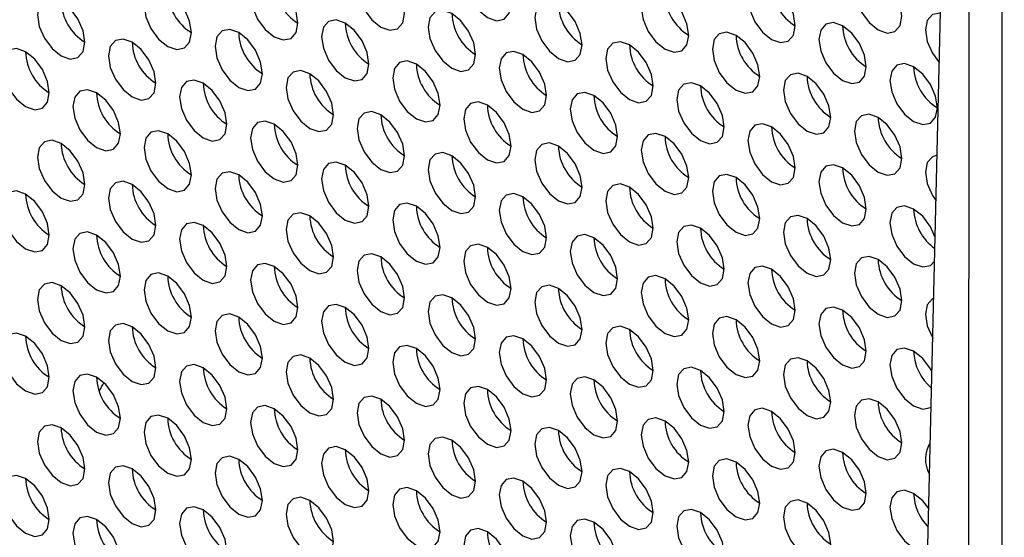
# Paper-space layout 'Sheet2' of a CAD drawing. Header units: millimetres. Extents: x 0 to 1118, y 0 to 864.
# Tile 140 of 232: x 819.27 to 829.07, y 631.21 to 636.36. Entities that reach past the tile are written whole.
import ezdxf

# ---------------------------------------------------------------- set-up
doc = ezdxf.new("R2010")
doc.units = ezdxf.units.MM

psp = doc.layouts.new('Sheet2')

# ---------------------------------------------------------------- linework, layer by layer
at = {"color": 7, "linetype": 'Continuous', "lineweight": 30}
for p, q in [((828.7384, 671.3511), (828.7044, 612.153)), ((829.0382, 611.6878), (829.0722, 670.9015)), ((828.2022, 626.5803), (828.7252, 648.4407))]:
    psp.add_line(p, q, dxfattribs=at)
at = {"color": 7, "linetype": 'Continuous', "lineweight": 30, "flags": 128}
for points in [[(824.163, 636.5163), (824.1451, 636.6308), (824.094, 636.7486), (824.0175, 636.8518), (823.9273, 636.9246), (823.8371, 636.9559), (823.7606, 636.9411), (823.7095, 636.8822), (823.6916, 636.7884), (823.7095, 636.6739), (823.7606, 636.5561), (823.8371, 636.453), (823.9273, 636.3802), (824.0175, 636.3488), (824.094, 636.3637), (824.1451, 636.4225), (824.163, 636.5163)], [(823.1023, 636.4209), (823.0844, 636.5355), (823.0333, 636.6533), (822.9568, 636.7564), (822.8666, 636.8292), (822.7764, 636.8606), (822.7, 636.8457), (822.6489, 636.7869), (822.6309, 636.6931), (822.6489, 636.5786), (822.7, 636.4608), (822.7764, 636.3576), (822.8666, 636.2848), (822.9568, 636.2535), (823.0333, 636.2683), (823.0844, 636.3271), (823.1023, 636.4209)], [(828.0521, 636.3942), (828.0341, 636.5087), (827.983, 636.6265), (827.9066, 636.7297), (827.8164, 636.8024), (827.7262, 636.8338), (827.6497, 636.8189), (827.5986, 636.7601), (827.5807, 636.6663), (827.5986, 636.5518), (827.6497, 636.434), (827.7262, 636.3309), (827.8164, 636.2581), (827.9066, 636.2267), (827.983, 636.2416), (828.0341, 636.3004), (828.0521, 636.3942)], [(822.0417, 636.3256), (822.0237, 636.4401), (821.9726, 636.5579), (821.8962, 636.661), (821.806, 636.7338), (821.7158, 636.7652), (821.6393, 636.7503), (821.5882, 636.6915), (821.5703, 636.5977), (821.5882, 636.4832), (821.6393, 636.3654), (821.7158, 636.2623), (821.806, 636.1895), (821.8962, 636.1581), (821.9726, 636.173), (822.0237, 636.2318), (822.0417, 636.3256)], [(826.9914, 636.2988), (826.9735, 636.4133), (826.9224, 636.5311), (826.8459, 636.6343), (826.7557, 636.7071), (826.6655, 636.7384), (826.589, 636.7236), (826.538, 636.6648), (826.52, 636.571), (826.538, 636.4565), (826.589, 636.3387), (826.6655, 636.2355), (826.7557, 636.1627), (826.8459, 636.1314), (826.9224, 636.1462), (826.9735, 636.205), (826.9914, 636.2988)], [(820.981, 636.2302), (820.9631, 636.3447), (820.912, 636.4625), (820.8355, 636.5657), (820.7453, 636.6385), (820.6551, 636.6698), (820.5786, 636.655), (820.5276, 636.5962), (820.5096, 636.5024), (820.5276, 636.3878), (820.5786, 636.27), (820.6551, 636.1669), (820.7453, 636.0941), (820.8355, 636.0628), (820.912, 636.0776), (820.9631, 636.1364), (820.981, 636.2302)], [(825.9308, 636.2035), (825.9128, 636.318), (825.8617, 636.4358), (825.7853, 636.5389), (825.6951, 636.6117), (825.6049, 636.6431), (825.5284, 636.6282), (825.4773, 636.5694), (825.4594, 636.4756), (825.4773, 636.3611), (825.5284, 636.2433), (825.6049, 636.1401), (825.6951, 636.0674), (825.7853, 636.036), (825.8617, 636.0509), (825.9128, 636.1097), (825.9308, 636.2035)], [(819.9204, 636.1349), (819.9024, 636.2494), (819.8513, 636.3672), (819.7749, 636.4703), (819.6847, 636.5431), (819.5944, 636.5745), (819.518, 636.5596), (819.4669, 636.5008), (819.449, 636.407), (819.4669, 636.2925), (819.518, 636.1747), (819.5944, 636.0715), (819.6847, 635.9987), (819.7749, 635.9674), (819.8513, 635.9823), (819.9024, 636.0411), (819.9204, 636.1349)], [(824.8701, 636.1081), (824.8522, 636.2226), (824.8011, 636.3404), (824.7246, 636.4436), (824.6344, 636.5164), (824.5442, 636.5477), (824.4677, 636.5328), (824.4166, 636.474), (824.3987, 636.3802), (824.4166, 636.2657), (824.4677, 636.1479), (824.5442, 636.0448), (824.6344, 635.972), (824.7246, 635.9406), (824.8011, 635.9555), (824.8522, 636.0143), (824.8701, 636.1081)], [(823.8094, 636.0127), (823.7915, 636.1273), (823.7404, 636.2451), (823.6639, 636.3482), (823.5737, 636.421), (823.4835, 636.4523), (823.4071, 636.4375), (823.356, 636.3787), (823.338, 636.2849), (823.356, 636.1704), (823.4071, 636.0526), (823.4835, 635.9494), (823.5737, 635.8766), (823.6639, 635.8453), (823.7404, 635.8601), (823.7915, 635.9189), (823.8094, 636.0127)], [(828.4377, 636.4251), (828.4333, 636.4256), (828.3568, 636.4107), (828.3057, 636.3519), (828.2878, 636.2581), (828.3057, 636.1436), (828.3568, 636.0258), (828.4259, 635.9306)], [(822.7488, 635.9174), (822.7308, 636.0319), (822.6797, 636.1497), (822.6033, 636.2528), (822.5131, 636.3256), (822.4229, 636.357), (822.3464, 636.3421), (822.2953, 636.2833), (822.2774, 636.1895), (822.2953, 636.075), (822.3464, 635.9572), (822.4229, 635.8541), (822.5131, 635.7813), (822.6033, 635.7499), (822.6797, 635.7648), (822.7308, 635.8236), (822.7488, 635.9174)], [(827.6985, 635.8906), (827.6806, 636.0051), (827.6295, 636.1229), (827.553, 636.2261), (827.4628, 636.2989), (827.3726, 636.3302), (827.2962, 636.3154), (827.2451, 636.2566), (827.2271, 636.1628), (827.2451, 636.0482), (827.2962, 635.9304), (827.3726, 635.8273), (827.4628, 635.7545), (827.553, 635.7232), (827.6295, 635.738), (827.6806, 635.7968), (827.6985, 635.8906)], [(821.6881, 635.822), (821.6702, 635.9365), (821.6191, 636.0543), (821.5426, 636.1575), (821.4524, 636.2303), (821.3622, 636.2616), (821.2858, 636.2468), (821.2347, 636.188), (821.2167, 636.0942), (821.2347, 635.9796), (821.2858, 635.8618), (821.3622, 635.7587), (821.4524, 635.6859), (821.5426, 635.6546), (821.6191, 635.6694), (821.6702, 635.7282), (821.6881, 635.822)], [(826.6379, 635.7953), (826.6199, 635.9098), (826.5688, 636.0276), (826.4924, 636.1307), (826.4022, 636.2035), (826.312, 636.2349), (826.2355, 636.22), (826.1844, 636.1612), (826.1665, 636.0674), (826.1844, 635.9529), (826.2355, 635.8351), (826.312, 635.7319), (826.4022, 635.6592), (826.4924, 635.6278), (826.5688, 635.6427), (826.6199, 635.7015), (826.6379, 635.7953)], [(820.6275, 635.7267), (820.6095, 635.8412), (820.5584, 635.959), (820.482, 636.0621), (820.3918, 636.1349), (820.3016, 636.1663), (820.2251, 636.1514), (820.174, 636.0926), (820.1561, 635.9988), (820.174, 635.8843), (820.2251, 635.7665), (820.3016, 635.6633), (820.3918, 635.5905), (820.482, 635.5592), (820.5584, 635.574), (820.6095, 635.6329), (820.6275, 635.7267)], [(825.5772, 635.6999), (825.5593, 635.8144), (825.5082, 635.9322), (825.4317, 636.0354), (825.3415, 636.1082), (825.2513, 636.1395), (825.1748, 636.1246), (825.1237, 636.0658), (825.1058, 635.972), (825.1237, 635.8575), (825.1748, 635.7397), (825.2513, 635.6366), (825.3415, 635.5638), (825.4317, 635.5324), (825.5082, 635.5473), (825.5593, 635.6061), (825.5772, 635.6999)], [(819.5668, 635.6313), (819.5489, 635.7458), (819.4978, 635.8636), (819.4213, 635.9668), (819.3311, 636.0395), (819.2409, 636.0709), (819.1644, 636.056), (819.1133, 635.9972), (819.0954, 635.9034), (819.1133, 635.7889), (819.1644, 635.6711), (819.2409, 635.568), (819.3311, 635.4952), (819.4213, 635.4638), (819.4978, 635.4787), (819.5489, 635.5375), (819.5668, 635.6313)], [(824.5165, 635.6045), (824.4986, 635.7191), (824.4475, 635.8369), (824.371, 635.94), (824.2808, 636.0128), (824.1906, 636.0441), (824.1142, 636.0293), (824.0631, 635.9705), (824.0451, 635.8767), (824.0631, 635.7622), (824.1142, 635.6444), (824.1906, 635.5412), (824.2808, 635.4684), (824.371, 635.4371), (824.4475, 635.4519), (824.4986, 635.5107), (824.5165, 635.6045)], [(823.4559, 635.5092), (823.4379, 635.6237), (823.3869, 635.7415), (823.3104, 635.8446), (823.2202, 635.9174), (823.13, 635.9488), (823.0535, 635.9339), (823.0024, 635.8751), (822.9845, 635.7813), (823.0024, 635.6668), (823.0535, 635.549), (823.13, 635.4459), (823.2202, 635.3731), (823.3104, 635.3417), (823.3869, 635.3566), (823.4379, 635.4154), (823.4559, 635.5092)], [(828.4056, 635.4824), (828.3877, 635.5969), (828.3366, 635.7147), (828.2601, 635.8179), (828.1699, 635.8907), (828.0797, 635.922), (828.0033, 635.9072), (827.9522, 635.8484), (827.9342, 635.7546), (827.9522, 635.64), (828.0033, 635.5222), (828.0797, 635.4191), (828.1699, 635.3463), (828.2601, 635.315), (828.3366, 635.3298), (828.3877, 635.3886), (828.4056, 635.4824)], [(822.3952, 635.4138), (822.3773, 635.5283), (822.3262, 635.6461), (822.2497, 635.7493), (822.1595, 635.8221), (822.0693, 635.8534), (821.9929, 635.8386), (821.9418, 635.7798), (821.9238, 635.686), (821.9418, 635.5714), (821.9929, 635.4536), (822.0693, 635.3505), (822.1595, 635.2777), (822.2497, 635.2464), (822.3262, 635.2612), (822.3773, 635.32), (822.3952, 635.4138)], [(827.345, 635.3871), (827.327, 635.5016), (827.2759, 635.6194), (827.1995, 635.7225), (827.1093, 635.7953), (827.0191, 635.8267), (826.9426, 635.8118), (826.8915, 635.753), (826.8736, 635.6592), (826.8915, 635.5447), (826.9426, 635.4269), (827.0191, 635.3237), (827.1093, 635.2509), (827.1995, 635.2196), (827.2759, 635.2345), (827.327, 635.2933), (827.345, 635.3871)], [(821.3346, 635.3185), (821.3166, 635.433), (821.2655, 635.5508), (821.1891, 635.6539), (821.0989, 635.7267), (821.0087, 635.758), (820.9322, 635.7432), (820.8811, 635.6844), (820.8632, 635.5906), (820.8811, 635.4761), (820.9322, 635.3583), (821.0087, 635.2551), (821.0989, 635.1823), (821.1891, 635.151), (821.2655, 635.1658), (821.3166, 635.2247), (821.3346, 635.3185)], [(826.2843, 635.2917), (826.2664, 635.4062), (826.2153, 635.524), (826.1388, 635.6272), (826.0486, 635.6999), (825.9584, 635.7313), (825.8819, 635.7164), (825.8309, 635.6576), (825.8129, 635.5638), (825.8309, 635.4493), (825.8819, 635.3315), (825.9584, 635.2284), (826.0486, 635.1556), (826.1388, 635.1242), (826.2153, 635.1391), (826.2664, 635.1979), (826.2843, 635.2917)], [(820.2739, 635.2231), (820.256, 635.3376), (820.2049, 635.4554), (820.1284, 635.5585), (820.0382, 635.6313), (819.948, 635.6627), (819.8715, 635.6478), (819.8204, 635.589), (819.8025, 635.4952), (819.8204, 635.3807), (819.8715, 635.2629), (819.948, 635.1598), (820.0382, 635.087), (820.1284, 635.0556), (820.2049, 635.0705), (820.256, 635.1293), (820.2739, 635.2231)], [(825.2237, 635.1963), (825.2057, 635.3109), (825.1546, 635.4286), (825.0782, 635.5318), (824.988, 635.6046), (824.8978, 635.6359), (824.8213, 635.6211), (824.7702, 635.5623), (824.7522, 635.4685), (824.7702, 635.354), (824.8213, 635.2362), (824.8978, 635.133), (824.988, 635.0602), (825.0782, 635.0289), (825.1546, 635.0437), (825.2057, 635.1025), (825.2237, 635.1963)], [(824.163, 635.101), (824.1451, 635.2155), (824.094, 635.3333), (824.0175, 635.4364), (823.9273, 635.5092), (823.8371, 635.5406), (823.7606, 635.5257), (823.7095, 635.4669), (823.6916, 635.3731), (823.7095, 635.2586), (823.7606, 635.1408), (823.8371, 635.0377), (823.9273, 634.9649), (824.0175, 634.9335), (824.094, 634.9484), (824.1451, 635.0072), (824.163, 635.101)], [(823.1023, 635.0056), (823.0844, 635.1201), (823.0333, 635.2379), (822.9568, 635.3411), (822.8666, 635.4139), (822.7764, 635.4452), (822.7, 635.4304), (822.6489, 635.3715), (822.6309, 635.2777), (822.6489, 635.1632), (822.7, 635.0454), (822.7764, 634.9423), (822.8666, 634.8695), (822.9568, 634.8381), (823.0333, 634.853), (823.0844, 634.9118), (823.1023, 635.0056)], [(822.0417, 634.9102), (822.0237, 635.0248), (821.9726, 635.1426), (821.8962, 635.2457), (821.806, 635.3185), (821.7158, 635.3498), (821.6393, 635.335), (821.5882, 635.2762), (821.5703, 635.1824), (821.5882, 635.0679), (821.6393, 634.9501), (821.7158, 634.8469), (821.806, 634.7741), (821.8962, 634.7428), (821.9726, 634.7576), (822.0237, 634.8164), (822.0417, 634.9102)], [(828.0521, 634.9789), (828.0341, 635.0934), (827.983, 635.2112), (827.9066, 635.3143), (827.8164, 635.3871), (827.7262, 635.4185), (827.6497, 635.4036), (827.5986, 635.3448), (827.5807, 635.251), (827.5986, 635.1365), (827.6497, 635.0187), (827.7262, 634.9155), (827.8164, 634.8427), (827.9066, 634.8114), (827.983, 634.8262), (828.0341, 634.8851), (828.0521, 634.9789)], [(820.981, 634.8149), (820.9631, 634.9294), (820.912, 635.0472), (820.8355, 635.1503), (820.7453, 635.2231), (820.6551, 635.2545), (820.5786, 635.2396), (820.5276, 635.1808), (820.5096, 635.087), (820.5276, 634.9725), (820.5786, 634.8547), (820.6551, 634.7516), (820.7453, 634.6788), (820.8355, 634.6474), (820.912, 634.6623), (820.9631, 634.7211), (820.981, 634.8149)], [(826.9914, 634.8835), (826.9735, 634.998), (826.9224, 635.1158), (826.8459, 635.219), (826.7557, 635.2917), (826.6655, 635.3231), (826.589, 635.3082), (826.538, 635.2494), (826.52, 635.1556), (826.538, 635.0411), (826.589, 634.9233), (826.6655, 634.8202), (826.7557, 634.7474), (826.8459, 634.716), (826.9224, 634.7309), (826.9735, 634.7897), (826.9914, 634.8835)], [(819.9204, 634.7195), (819.9024, 634.834), (819.8513, 634.9518), (819.7749, 635.055), (819.6847, 635.1278), (819.5944, 635.1591), (819.518, 635.1443), (819.4669, 635.0855), (819.449, 634.9917), (819.4669, 634.8771), (819.518, 634.7593), (819.5944, 634.6562), (819.6847, 634.5834), (819.7749, 634.5521), (819.8513, 634.5669), (819.9024, 634.6257), (819.9204, 634.7195)], [(825.9308, 634.7881), (825.9128, 634.9027), (825.8617, 635.0204), (825.7853, 635.1236), (825.6951, 635.1964), (825.6049, 635.2277), (825.5284, 635.2129), (825.4773, 635.1541), (825.4594, 635.0603), (825.4773, 634.9458), (825.5284, 634.828), (825.6049, 634.7248), (825.6951, 634.652), (825.7853, 634.6207), (825.8617, 634.6355), (825.9128, 634.6943), (825.9308, 634.7881)], [(824.8701, 634.6928), (824.8522, 634.8073), (824.8011, 634.9251), (824.7246, 635.0282), (824.6344, 635.101), (824.5442, 635.1324), (824.4677, 635.1175), (824.4166, 635.0587), (824.3987, 634.9649), (824.4166, 634.8504), (824.4677, 634.7326), (824.5442, 634.6294), (824.6344, 634.5567), (824.7246, 634.5253), (824.8011, 634.5402), (824.8522, 634.599), (824.8701, 634.6928)], [(822.7488, 634.502), (822.7308, 634.6166), (822.6797, 634.7344), (822.6033, 634.8375), (822.5131, 634.9103), (822.4229, 634.9416), (822.3464, 634.9268), (822.2953, 634.868), (822.2774, 634.7742), (822.2953, 634.6597), (822.3464, 634.5419), (822.4229, 634.4387), (822.5131, 634.3659), (822.6033, 634.3346), (822.6797, 634.3494), (822.7308, 634.4082), (822.7488, 634.502)], [(823.8094, 634.5974), (823.7915, 634.7119), (823.7404, 634.8297), (823.6639, 634.9329), (823.5737, 635.0057), (823.4835, 635.037), (823.4071, 635.0221), (823.356, 634.9633), (823.338, 634.8695), (823.356, 634.755), (823.4071, 634.6372), (823.4835, 634.5341), (823.5737, 634.4613), (823.6639, 634.4299), (823.7404, 634.4448), (823.7915, 634.5036), (823.8094, 634.5974)], [(828.4039, 635.0103), (828.3568, 634.9954), (828.3057, 634.9366), (828.2878, 634.8428), (828.3057, 634.7283), (828.3568, 634.6105), (828.393, 634.5554)], [(821.6881, 634.4067), (821.6702, 634.5212), (821.6191, 634.639), (821.5426, 634.7421), (821.4524, 634.8149), (821.3622, 634.8463), (821.2858, 634.8314), (821.2347, 634.7726), (821.2167, 634.6788), (821.2347, 634.5643), (821.2858, 634.4465), (821.3622, 634.3434), (821.4524, 634.2706), (821.5426, 634.2392), (821.6191, 634.2541), (821.6702, 634.3129), (821.6881, 634.4067)], [(827.6985, 634.4753), (827.6806, 634.5898), (827.6295, 634.7076), (827.553, 634.8108), (827.4628, 634.8835), (827.3726, 634.9149), (827.2962, 634.9), (827.2451, 634.8412), (827.2271, 634.7474), (827.2451, 634.6329), (827.2962, 634.5151), (827.3726, 634.412), (827.4628, 634.3392), (827.553, 634.3078), (827.6295, 634.3227), (827.6806, 634.3815), (827.6985, 634.4753)], [(820.6275, 634.3113), (820.6095, 634.4258), (820.5584, 634.5436), (820.482, 634.6468), (820.3918, 634.7196), (820.3016, 634.7509), (820.2251, 634.7361), (820.174, 634.6773), (820.1561, 634.5835), (820.174, 634.4689), (820.2251, 634.3511), (820.3016, 634.248), (820.3918, 634.1752), (820.482, 634.1439), (820.5584, 634.1587), (820.6095, 634.2175), (820.6275, 634.3113)], [(826.6379, 634.3799), (826.6199, 634.4944), (826.5688, 634.6122), (826.4924, 634.7154), (826.4022, 634.7882), (826.312, 634.8195), (826.2355, 634.8047), (826.1844, 634.7459), (826.1665, 634.6521), (826.1844, 634.5375), (826.2355, 634.4197), (826.312, 634.3166), (826.4022, 634.2438), (826.4924, 634.2125), (826.5688, 634.2273), (826.6199, 634.2861), (826.6379, 634.3799)], [(819.5668, 634.216), (819.5489, 634.3305), (819.4978, 634.4483), (819.4213, 634.5514), (819.3311, 634.6242), (819.2409, 634.6556), (819.1644, 634.6407), (819.1133, 634.5819), (819.0954, 634.4881), (819.1133, 634.3736), (819.1644, 634.2558), (819.2409, 634.1526), (819.3311, 634.0798), (819.4213, 634.0485), (819.4978, 634.0633), (819.5489, 634.1222), (819.5668, 634.216)], [(825.5772, 634.2846), (825.5593, 634.3991), (825.5082, 634.5169), (825.4317, 634.62), (825.3415, 634.6928), (825.2513, 634.7242), (825.1748, 634.7093), (825.1237, 634.6505), (825.1058, 634.5567), (825.1237, 634.4422), (825.1748, 634.3244), (825.2513, 634.2212), (825.3415, 634.1485), (825.4317, 634.1171), (825.5082, 634.132), (825.5593, 634.1908), (825.5772, 634.2846)], [(824.5165, 634.1892), (824.4986, 634.3037), (824.4475, 634.4215), (824.371, 634.5247), (824.2808, 634.5974), (824.1906, 634.6288), (824.1142, 634.6139), (824.0631, 634.5551), (824.0451, 634.4613), (824.0631, 634.3468), (824.1142, 634.229), (824.1906, 634.1259), (824.2808, 634.0531), (824.371, 634.0217), (824.4475, 634.0366), (824.4986, 634.0954), (824.5165, 634.1892)], [(823.4559, 634.0938), (823.4379, 634.2084), (823.3869, 634.3262), (823.3104, 634.4293), (823.2202, 634.5021), (823.13, 634.5334), (823.0535, 634.5186), (823.0024, 634.4598), (822.9845, 634.366), (823.0024, 634.2515), (823.0535, 634.1337), (823.13, 634.0305), (823.2202, 633.9577), (823.3104, 633.9264), (823.3869, 633.9412), (823.4379, 634), (823.4559, 634.0938)], [(828.3843, 634.1925), (828.3366, 634.2994), (828.2601, 634.4025), (828.1699, 634.4753), (828.0797, 634.5067), (828.0033, 634.4918), (827.9522, 634.433), (827.9342, 634.3392), (827.9522, 634.2247), (828.0033, 634.1069), (828.0797, 634.0038), (828.1699, 633.931), (828.2601, 633.8996), (828.3366, 633.9145), (828.3787, 633.9562)], [(822.3952, 633.9985), (822.3773, 634.113), (822.3262, 634.2308), (822.2497, 634.3339), (822.1595, 634.4067), (822.0693, 634.4381), (821.9929, 634.4232), (821.9418, 634.3644), (821.9238, 634.2706), (821.9418, 634.1561), (821.9929, 634.0383), (822.0693, 633.9352), (822.1595, 633.8624), (822.2497, 633.831), (822.3262, 633.8459), (822.3773, 633.9047), (822.3952, 633.9985)], [(827.345, 633.9717), (827.327, 634.0862), (827.2759, 634.204), (827.1995, 634.3072), (827.1093, 634.38), (827.0191, 634.4113), (826.9426, 634.3965), (826.8915, 634.3377), (826.8736, 634.2439), (826.8915, 634.1293), (826.9426, 634.0115), (827.0191, 633.9084), (827.1093, 633.8356), (827.1995, 633.8043), (827.2759, 633.8191), (827.327, 633.8779), (827.345, 633.9717)], [(821.3346, 633.9031), (821.3166, 634.0176), (821.2655, 634.1354), (821.1891, 634.2386), (821.0989, 634.3114), (821.0087, 634.3427), (820.9322, 634.3279), (820.8811, 634.2691), (820.8632, 634.1753), (820.8811, 634.0607), (820.9322, 633.9429), (821.0087, 633.8398), (821.0989, 633.767), (821.1891, 633.7356), (821.2655, 633.7505), (821.3166, 633.8093), (821.3346, 633.9031)], [(826.2843, 633.8764), (826.2664, 633.9909), (826.2153, 634.1087), (826.1388, 634.2118), (826.0486, 634.2846), (825.9584, 634.316), (825.8819, 634.3011), (825.8309, 634.2423), (825.8129, 634.1485), (825.8309, 634.034), (825.8819, 633.9162), (825.9584, 633.813), (826.0486, 633.7402), (826.1388, 633.7089), (826.2153, 633.7238), (826.2664, 633.7826), (826.2843, 633.8764)], [(820.2739, 633.8078), (820.256, 633.9223), (820.2049, 634.0401), (820.1284, 634.1432), (820.0382, 634.216), (819.948, 634.2474), (819.8715, 634.2325), (819.8204, 634.1737), (819.8025, 634.0799), (819.8204, 633.9654), (819.8715, 633.8476), (819.948, 633.7444), (820.0382, 633.6716), (820.1284, 633.6403), (820.2049, 633.6551), (820.256, 633.7139), (820.2739, 633.8078)], [(825.2237, 633.781), (825.2057, 633.8955), (825.1546, 634.0133), (825.0782, 634.1165), (824.988, 634.1892), (824.8978, 634.2206), (824.8213, 634.2057), (824.7702, 634.1469), (824.7522, 634.0531), (824.7702, 633.9386), (824.8213, 633.8208), (824.8978, 633.7177), (824.988, 633.6449), (825.0782, 633.6135), (825.1546, 633.6284), (825.2057, 633.6872), (825.2237, 633.781)], [(824.163, 633.6856), (824.1451, 633.8002), (824.094, 633.918), (824.0175, 634.0211), (823.9273, 634.0939), (823.8371, 634.1252), (823.7606, 634.1104), (823.7095, 634.0516), (823.6916, 633.9578), (823.7095, 633.8433), (823.7606, 633.7255), (823.8371, 633.6223), (823.9273, 633.5495), (824.0175, 633.5182), (824.094, 633.533), (824.1451, 633.5918), (824.163, 633.6856)], [(823.1023, 633.5903), (823.0844, 633.7048), (823.0333, 633.8226), (822.9568, 633.9257), (822.8666, 633.9985), (822.7764, 634.0299), (822.7, 634.015), (822.6489, 633.9562), (822.6309, 633.8624), (822.6489, 633.7479), (822.7, 633.6301), (822.7764, 633.5269), (822.8666, 633.4542), (822.9568, 633.4228), (823.0333, 633.4377), (823.0844, 633.4965), (823.1023, 633.5903)], [(828.0521, 633.5635), (828.0341, 633.678), (827.983, 633.7958), (827.9066, 633.899), (827.8164, 633.9718), (827.7262, 634.0031), (827.6497, 633.9883), (827.5986, 633.9295), (827.5807, 633.8357), (827.5986, 633.7211), (827.6497, 633.6033), (827.7262, 633.5002), (827.8164, 633.4274), (827.9066, 633.3961), (827.983, 633.4109), (828.0341, 633.4697), (828.0521, 633.5635)], [(822.0417, 633.4949), (822.0237, 633.6094), (821.9726, 633.7272), (821.8962, 633.8304), (821.806, 633.9032), (821.7158, 633.9345), (821.6393, 633.9197), (821.5882, 633.8608), (821.5703, 633.767), (821.5882, 633.6525), (821.6393, 633.5347), (821.7158, 633.4316), (821.806, 633.3588), (821.8962, 633.3274), (821.9726, 633.3423), (822.0237, 633.4011), (822.0417, 633.4949)], [(826.9914, 633.4682), (826.9735, 633.5827), (826.9224, 633.7005), (826.8459, 633.8036), (826.7557, 633.8764), (826.6655, 633.9078), (826.589, 633.8929), (826.538, 633.8341), (826.52, 633.7403), (826.538, 633.6258), (826.589, 633.508), (826.6655, 633.4048), (826.7557, 633.332), (826.8459, 633.3007), (826.9224, 633.3155), (826.9735, 633.3744), (826.9914, 633.4682)], [(820.981, 633.3995), (820.9631, 633.5141), (820.912, 633.6319), (820.8355, 633.735), (820.7453, 633.8078), (820.6551, 633.8391), (820.5786, 633.8243), (820.5276, 633.7655), (820.5096, 633.6717), (820.5276, 633.5572), (820.5786, 633.4394), (820.6551, 633.3362), (820.7453, 633.2634), (820.8355, 633.2321), (820.912, 633.2469), (820.9631, 633.3057), (820.981, 633.3995)], [(825.9308, 633.3728), (825.9128, 633.4873), (825.8617, 633.6051), (825.7853, 633.7083), (825.6951, 633.781), (825.6049, 633.8124), (825.5284, 633.7975), (825.4773, 633.7387), (825.4594, 633.6449), (825.4773, 633.5304), (825.5284, 633.4126), (825.6049, 633.3095), (825.6951, 633.2367), (825.7853, 633.2053), (825.8617, 633.2202), (825.9128, 633.279), (825.9308, 633.3728)], [(819.9204, 633.3042), (819.9024, 633.4187), (819.8513, 633.5365), (819.7749, 633.6396), (819.6847, 633.7124), (819.5944, 633.7438), (819.518, 633.7289), (819.4669, 633.6701), (819.449, 633.5763), (819.4669, 633.4618), (819.518, 633.344), (819.5944, 633.2409), (819.6847, 633.1681), (819.7749, 633.1367), (819.8513, 633.1516), (819.9024, 633.2104), (819.9204, 633.3042)], [(824.8701, 633.2774), (824.8522, 633.3919), (824.8011, 633.5097), (824.7246, 633.6129), (824.6344, 633.6857), (824.5442, 633.717), (824.4677, 633.7022), (824.4166, 633.6434), (824.3987, 633.5496), (824.4166, 633.4351), (824.4677, 633.3173), (824.5442, 633.2141), (824.6344, 633.1413), (824.7246, 633.11), (824.8011, 633.1248), (824.8522, 633.1836), (824.8701, 633.2774)], [(823.8094, 633.1821), (823.7915, 633.2966), (823.7404, 633.4144), (823.6639, 633.5175), (823.5737, 633.5903), (823.4835, 633.6217), (823.4071, 633.6068), (823.356, 633.548), (823.338, 633.4542), (823.356, 633.3397), (823.4071, 633.2219), (823.4835, 633.1187), (823.5737, 633.046), (823.6639, 633.0146), (823.7404, 633.0295), (823.7915, 633.0883), (823.8094, 633.1821)], [(828.3698, 633.5865), (828.3568, 633.5801), (828.3057, 633.5213), (828.2878, 633.4274), (828.3057, 633.3129), (828.3568, 633.1951), (828.3603, 633.1892)], [(822.7488, 633.0867), (822.7308, 633.2012), (822.6797, 633.319), (822.6033, 633.4222), (822.5131, 633.495), (822.4229, 633.5263), (822.3464, 633.5114), (822.2953, 633.4526), (822.2774, 633.3588), (822.2953, 633.2443), (822.3464, 633.1265), (822.4229, 633.0234), (822.5131, 632.9506), (822.6033, 632.9192), (822.6797, 632.9341), (822.7308, 632.9929), (822.7488, 633.0867)], [(827.6985, 633.06), (827.6806, 633.1745), (827.6295, 633.2923), (827.553, 633.3954), (827.4628, 633.4682), (827.3726, 633.4996), (827.2962, 633.4847), (827.2451, 633.4259), (827.2271, 633.3321), (827.2451, 633.2176), (827.2962, 633.0998), (827.3726, 632.9966), (827.4628, 632.9238), (827.553, 632.8925), (827.6295, 632.9073), (827.6806, 632.9662), (827.6985, 633.06)], [(821.6881, 632.9913), (821.6702, 633.1059), (821.6191, 633.2237), (821.5426, 633.3268), (821.4524, 633.3996), (821.3622, 633.4309), (821.2858, 633.4161), (821.2347, 633.3573), (821.2167, 633.2635), (821.2347, 633.149), (821.2858, 633.0312), (821.3622, 632.928), (821.4524, 632.8552), (821.5426, 632.8239), (821.6191, 632.8387), (821.6702, 632.8975), (821.6881, 632.9913)], [(826.6379, 632.9646), (826.6199, 633.0791), (826.5688, 633.1969), (826.4924, 633.3001), (826.4022, 633.3728), (826.312, 633.4042), (826.2355, 633.3893), (826.1844, 633.3305), (826.1665, 633.2367), (826.1844, 633.1222), (826.2355, 633.0044), (826.312, 632.9013), (826.4022, 632.8285), (826.4924, 632.7971), (826.5688, 632.812), (826.6199, 632.8708), (826.6379, 632.9646)], [(820.6275, 632.896), (820.6095, 633.0105), (820.5584, 633.1283), (820.482, 633.2314), (820.3918, 633.3042), (820.3016, 633.3356), (820.2251, 633.3207), (820.174, 633.2619), (820.1561, 633.1681), (820.174, 633.0536), (820.2251, 632.9358), (820.3016, 632.8327), (820.3918, 632.7599), (820.482, 632.7285), (820.5584, 632.7434), (820.6095, 632.8022), (820.6275, 632.896)], [(825.5772, 632.8692), (825.5593, 632.9837), (825.5082, 633.1015), (825.4317, 633.2047), (825.3415, 633.2775), (825.2513, 633.3088), (825.1748, 633.294), (825.1237, 633.2352), (825.1058, 633.1414), (825.1237, 633.0268), (825.1748, 632.909), (825.2513, 632.8059), (825.3415, 632.7331), (825.4317, 632.7018), (825.5082, 632.7166), (825.5593, 632.7754), (825.5772, 632.8692)], [(819.5668, 632.8006), (819.5489, 632.9151), (819.4978, 633.0329), (819.4213, 633.1361), (819.3311, 633.2089), (819.2409, 633.2402), (819.1644, 633.2254), (819.1133, 633.1666), (819.0954, 633.0728), (819.1133, 632.9582), (819.1644, 632.8404), (819.2409, 632.7373), (819.3311, 632.6645), (819.4213, 632.6332), (819.4978, 632.648), (819.5489, 632.7068), (819.5668, 632.8006)], [(824.5165, 632.7739), (824.4986, 632.8884), (824.4475, 633.0062), (824.371, 633.1093), (824.2808, 633.1821), (824.1906, 633.2135), (824.1142, 633.1986), (824.0631, 633.1398), (824.0451, 633.046), (824.0631, 632.9315), (824.1142, 632.8137), (824.1906, 632.7105), (824.2808, 632.6377), (824.371, 632.6064), (824.4475, 632.6213), (824.4986, 632.6801), (824.5165, 632.7739)], [(823.4559, 632.6785), (823.4379, 632.793), (823.3869, 632.9108), (823.3104, 633.014), (823.2202, 633.0867), (823.13, 633.1181), (823.0535, 633.1032), (823.0024, 633.0444), (822.9845, 632.9506), (823.0024, 632.8361), (823.0535, 632.7183), (823.13, 632.6152), (823.2202, 632.5424), (823.3104, 632.511), (823.3869, 632.5259), (823.4379, 632.5847), (823.4559, 632.6785)], [(828.3523, 632.855), (828.3366, 632.8841), (828.2601, 632.9872), (828.1699, 633.06), (828.0797, 633.0914), (828.0033, 633.0765), (827.9522, 633.0177), (827.9342, 632.9239), (827.9522, 632.8094), (828.0033, 632.6916), (828.0797, 632.5884), (828.1699, 632.5156), (828.2601, 632.4843), (828.3366, 632.4991), (828.3439, 632.5037)], [(822.3952, 632.5831), (822.3773, 632.6977), (822.3262, 632.8155), (822.2497, 632.9186), (822.1595, 632.9914), (822.0693, 633.0227), (821.9929, 633.0079), (821.9418, 632.9491), (821.9238, 632.8553), (821.9418, 632.7408), (821.9929, 632.623), (822.0693, 632.5198), (822.1595, 632.447), (822.2497, 632.4157), (822.3262, 632.4305), (822.3773, 632.4893), (822.3952, 632.5831)], [(827.345, 632.5564), (827.327, 632.6709), (827.2759, 632.7887), (827.1995, 632.8918), (827.1093, 632.9646), (827.0191, 632.996), (826.9426, 632.9811), (826.8915, 632.9223), (826.8736, 632.8285), (826.8915, 632.714), (826.9426, 632.5962), (827.0191, 632.4931), (827.1093, 632.4203), (827.1995, 632.3889), (827.2759, 632.4038), (827.327, 632.4626), (827.345, 632.5564)], [(821.3346, 632.4878), (821.3166, 632.6023), (821.2655, 632.7201), (821.1891, 632.8232), (821.0989, 632.896), (821.0087, 632.9274), (820.9322, 632.9125), (820.8811, 632.8537), (820.8632, 632.7599), (820.8811, 632.6454), (820.9322, 632.5276), (821.0087, 632.4245), (821.0989, 632.3517), (821.1891, 632.3203), (821.2655, 632.3352), (821.3166, 632.394), (821.3346, 632.4878)], [(826.2843, 632.461), (826.2664, 632.5755), (826.2153, 632.6933), (826.1388, 632.7965), (826.0486, 632.8693), (825.9584, 632.9006), (825.8819, 632.8858), (825.8309, 632.827), (825.8129, 632.7332), (825.8309, 632.6186), (825.8819, 632.5008), (825.9584, 632.3977), (826.0486, 632.3249), (826.1388, 632.2936), (826.2153, 632.3084), (826.2664, 632.3672), (826.2843, 632.461)], [(820.2739, 632.3924), (820.256, 632.5069), (820.2049, 632.6247), (820.1284, 632.7279), (820.0382, 632.8007), (819.948, 632.832), (819.8715, 632.8172), (819.8204, 632.7584), (819.8025, 632.6646), (819.8204, 632.55), (819.8715, 632.4322), (819.948, 632.3291), (820.0382, 632.2563), (820.1284, 632.225), (820.2049, 632.2398), (820.256, 632.2986), (820.2739, 632.3924)], [(825.2237, 632.3657), (825.2057, 632.4802), (825.1546, 632.598), (825.0782, 632.7011), (824.988, 632.7739), (824.8978, 632.8053), (824.8213, 632.7904), (824.7702, 632.7316), (824.7522, 632.6378), (824.7702, 632.5233), (824.8213, 632.4055), (824.8978, 632.3023), (824.988, 632.2295), (825.0782, 632.1982), (825.1546, 632.2131), (825.2057, 632.2719), (825.2237, 632.3657)], [(824.163, 632.2703), (824.1451, 632.3848), (824.094, 632.5026), (824.0175, 632.6058), (823.9273, 632.6785), (823.8371, 632.7099), (823.7606, 632.695), (823.7095, 632.6362), (823.6916, 632.5424), (823.7095, 632.4279), (823.7606, 632.3101), (823.8371, 632.207), (823.9273, 632.1342), (824.0175, 632.1028), (824.094, 632.1177), (824.1451, 632.1765), (824.163, 632.2703)], [(823.1023, 632.1749), (823.0844, 632.2895), (823.0333, 632.4072), (822.9568, 632.5104), (822.8666, 632.5832), (822.7764, 632.6145), (822.7, 632.5997), (822.6489, 632.5409), (822.6309, 632.4471), (822.6489, 632.3326), (822.7, 632.2148), (822.7764, 632.1116), (822.8666, 632.0388), (822.9568, 632.0075), (823.0333, 632.0223), (823.0844, 632.0811), (823.1023, 632.1749)], [(822.0417, 632.0796), (822.0237, 632.1941), (821.9726, 632.3119), (821.8962, 632.415), (821.806, 632.4878), (821.7158, 632.5192), (821.6393, 632.5043), (821.5882, 632.4455), (821.5703, 632.3517), (821.5882, 632.2372), (821.6393, 632.1194), (821.7158, 632.0162), (821.806, 631.9435), (821.8962, 631.9121), (821.9726, 631.927), (822.0237, 631.9858), (822.0417, 632.0796)], [(826.9914, 632.0528), (826.9735, 632.1673), (826.9224, 632.2851), (826.8459, 632.3883), (826.7557, 632.4611), (826.6655, 632.4924), (826.589, 632.4776), (826.538, 632.4188), (826.52, 632.325), (826.538, 632.2104), (826.589, 632.0926), (826.6655, 631.9895), (826.7557, 631.9167), (826.8459, 631.8854), (826.9224, 631.9002), (826.9735, 631.959), (826.9914, 632.0528)], [(828.0521, 632.1482), (828.0341, 632.2627), (827.983, 632.3805), (827.9066, 632.4836), (827.8164, 632.5564), (827.7262, 632.5878), (827.6497, 632.5729), (827.5986, 632.5141), (827.5807, 632.4203), (827.5986, 632.3058), (827.6497, 632.188), (827.7262, 632.0849), (827.8164, 632.0121), (827.9066, 631.9807), (827.983, 631.9956), (828.0341, 632.0544), (828.0521, 632.1482)], [(820.981, 631.9842), (820.9631, 632.0987), (820.912, 632.2165), (820.8355, 632.3197), (820.7453, 632.3925), (820.6551, 632.4238), (820.5786, 632.409), (820.5276, 632.3501), (820.5096, 632.2563), (820.5276, 632.1418), (820.5786, 632.024), (820.6551, 631.9209), (820.7453, 631.8481), (820.8355, 631.8167), (820.912, 631.8316), (820.9631, 631.8904), (820.981, 631.9842)], [(825.9308, 631.9575), (825.9128, 632.072), (825.8617, 632.1898), (825.7853, 632.2929), (825.6951, 632.3657), (825.6049, 632.3971), (825.5284, 632.3822), (825.4773, 632.3234), (825.4594, 632.2296), (825.4773, 632.1151), (825.5284, 631.9973), (825.6049, 631.8941), (825.6951, 631.8213), (825.7853, 631.79), (825.8617, 631.8048), (825.9128, 631.8637), (825.9308, 631.9575)], [(819.9204, 631.8888), (819.9024, 632.0034), (819.8513, 632.1212), (819.7749, 632.2243), (819.6847, 632.2971), (819.5944, 632.3284), (819.518, 632.3136), (819.4669, 632.2548), (819.449, 632.161), (819.4669, 632.0465), (819.518, 631.9287), (819.5944, 631.8255), (819.6847, 631.7527), (819.7749, 631.7214), (819.8513, 631.7362), (819.9024, 631.795), (819.9204, 631.8888)], [(824.8701, 631.8621), (824.8522, 631.9766), (824.8011, 632.0944), (824.7246, 632.1976), (824.6344, 632.2703), (824.5442, 632.3017), (824.4677, 632.2868), (824.4166, 632.228), (824.3987, 632.1342), (824.4166, 632.0197), (824.4677, 631.9019), (824.5442, 631.7988), (824.6344, 631.726), (824.7246, 631.6946), (824.8011, 631.7095), (824.8522, 631.7683), (824.8701, 631.8621)], [(823.8094, 631.7667), (823.7915, 631.8812), (823.7404, 631.999), (823.6639, 632.1022), (823.5737, 632.175), (823.4835, 632.2063), (823.4071, 632.1915), (823.356, 632.1327), (823.338, 632.0389), (823.356, 631.9243), (823.4071, 631.8066), (823.4835, 631.7034), (823.5737, 631.6306), (823.6639, 631.5993), (823.7404, 631.6141), (823.7915, 631.6729), (823.8094, 631.7667)], [(822.7488, 631.6714), (822.7308, 631.7859), (822.6797, 631.9037), (822.6033, 632.0068), (822.5131, 632.0796), (822.4229, 632.111), (822.3464, 632.0961), (822.2953, 632.0373), (822.2774, 631.9435), (822.2953, 631.829), (822.3464, 631.7112), (822.4229, 631.608), (822.5131, 631.5353), (822.6033, 631.5039), (822.6797, 631.5188), (822.7308, 631.5776), (822.7488, 631.6714)], [(821.6881, 631.576), (821.6702, 631.6905), (821.6191, 631.8083), (821.5426, 631.9115), (821.4524, 631.9843), (821.3622, 632.0156), (821.2858, 632.0007), (821.2347, 631.9419), (821.2167, 631.8481), (821.2347, 631.7336), (821.2858, 631.6158), (821.3622, 631.5127), (821.4524, 631.4399), (821.5426, 631.4085), (821.6191, 631.4234), (821.6702, 631.4822), (821.6881, 631.576)], [(827.6985, 631.6446), (827.6806, 631.7591), (827.6295, 631.8769), (827.553, 631.9801), (827.4628, 632.0529), (827.3726, 632.0842), (827.2962, 632.0694), (827.2451, 632.0106), (827.2271, 631.9168), (827.2451, 631.8022), (827.2962, 631.6844), (827.3726, 631.5813), (827.4628, 631.5085), (827.553, 631.4771), (827.6295, 631.492), (827.6806, 631.5508), (827.6985, 631.6446)], [(820.6275, 631.4806), (820.6095, 631.5952), (820.5584, 631.713), (820.482, 631.8161), (820.3918, 631.8889), (820.3016, 631.9202), (820.2251, 631.9054), (820.174, 631.8466), (820.1561, 631.7528), (820.174, 631.6383), (820.2251, 631.5205), (820.3016, 631.4173), (820.3918, 631.3445), (820.482, 631.3132), (820.5584, 631.328), (820.6095, 631.3868), (820.6275, 631.4806)], [(826.6379, 631.5493), (826.6199, 631.6638), (826.5688, 631.7816), (826.4924, 631.8847), (826.4022, 631.9575), (826.312, 631.9888), (826.2355, 631.974), (826.1844, 631.9152), (826.1665, 631.8214), (826.1844, 631.7069), (826.2355, 631.5891), (826.312, 631.4859), (826.4022, 631.4131), (826.4924, 631.3818), (826.5688, 631.3966), (826.6199, 631.4554), (826.6379, 631.5493)], [(819.5668, 631.3853), (819.5489, 631.4998), (819.4978, 631.6176), (819.4213, 631.7207), (819.3311, 631.7935), (819.2409, 631.8249), (819.1644, 631.81), (819.1133, 631.7512), (819.0954, 631.6574), (819.1133, 631.5429), (819.1644, 631.4251), (819.2409, 631.322), (819.3311, 631.2492), (819.4213, 631.2178), (819.4978, 631.2327), (819.5489, 631.2915), (819.5668, 631.3853)], [(825.5772, 631.4539), (825.5593, 631.5684), (825.5082, 631.6862), (825.4317, 631.7893), (825.3415, 631.8621), (825.2513, 631.8935), (825.1748, 631.8786), (825.1237, 631.8198), (825.1058, 631.726), (825.1237, 631.6115), (825.1748, 631.4937), (825.2513, 631.3906), (825.3415, 631.3178), (825.4317, 631.2864), (825.5082, 631.3013), (825.5593, 631.3601), (825.5772, 631.4539)], [(824.5165, 631.3585), (824.4986, 631.473), (824.4475, 631.5908), (824.371, 631.694), (824.2808, 631.7668), (824.1906, 631.7981), (824.1142, 631.7833), (824.0631, 631.7245), (824.0451, 631.6307), (824.0631, 631.5161), (824.1142, 631.3984), (824.1906, 631.2952), (824.2808, 631.2224), (824.371, 631.1911), (824.4475, 631.2059), (824.4986, 631.2647), (824.5165, 631.3585)], [(823.4559, 631.2632), (823.4379, 631.3777), (823.3869, 631.4955), (823.3104, 631.5986), (823.2202, 631.6714), (823.13, 631.7028), (823.0535, 631.6879), (823.0024, 631.6291), (822.9845, 631.5353), (823.0024, 631.4208), (823.0535, 631.303), (823.13, 631.1998), (823.2202, 631.1271), (823.3104, 631.0957), (823.3869, 631.1106), (823.4379, 631.1694), (823.4559, 631.2632)], [(828.3198, 631.496), (828.2601, 631.5719), (828.1699, 631.6447), (828.0797, 631.676), (828.0033, 631.6612), (827.9522, 631.6023), (827.9342, 631.5085), (827.9522, 631.394), (828.0033, 631.2762), (828.0797, 631.1731), (828.1699, 631.1003), (828.2601, 631.0689), (828.3097, 631.0726)], [(821.3346, 631.0724), (821.3166, 631.187), (821.2655, 631.3048), (821.1891, 631.4079), (821.0989, 631.4807), (821.0087, 631.512), (820.9322, 631.4972), (820.8811, 631.4384), (820.8632, 631.3446), (820.8811, 631.2301), (820.9322, 631.1123), (821.0087, 631.0091), (821.0989, 630.9363), (821.1891, 630.905), (821.2655, 630.9198), (821.3166, 630.9786), (821.3346, 631.0724)], [(822.3952, 631.1678), (822.3773, 631.2823), (822.3262, 631.4001), (822.2497, 631.5033), (822.1595, 631.5761), (822.0693, 631.6074), (821.9929, 631.5925), (821.9418, 631.5337), (821.9238, 631.4399), (821.9418, 631.3254), (821.9929, 631.2076), (822.0693, 631.1045), (822.1595, 631.0317), (822.2497, 631.0003), (822.3262, 631.0152), (822.3773, 631.074), (822.3952, 631.1678)], [(827.345, 631.141), (827.327, 631.2556), (827.2759, 631.3734), (827.1995, 631.4765), (827.1093, 631.5493), (827.0191, 631.5806), (826.9426, 631.5658), (826.8915, 631.507), (826.8736, 631.4132), (826.8915, 631.2987), (826.9426, 631.1809), (827.0191, 631.0777), (827.1093, 631.0049), (827.1995, 630.9736), (827.2759, 630.9884), (827.327, 631.0472), (827.345, 631.141)], [(820.2739, 630.9771), (820.256, 631.0916), (820.2049, 631.2094), (820.1284, 631.3125), (820.0382, 631.3853), (819.948, 631.4167), (819.8715, 631.4018), (819.8204, 631.343), (819.8025, 631.2492), (819.8204, 631.1347), (819.8715, 631.0169), (819.948, 630.9138), (820.0382, 630.841), (820.1284, 630.8096), (820.2049, 630.8245), (820.256, 630.8833), (820.2739, 630.9771)], [(826.2843, 631.0457), (826.2664, 631.1602), (826.2153, 631.278), (826.1388, 631.3811), (826.0486, 631.4539), (825.9584, 631.4853), (825.8819, 631.4704), (825.8309, 631.4116), (825.8129, 631.3178), (825.8309, 631.2033), (825.8819, 631.0855), (825.9584, 630.9824), (826.0486, 630.9096), (826.1388, 630.8782), (826.2153, 630.8931), (826.2664, 630.9519), (826.2843, 631.0457)], [(825.2237, 630.9503), (825.2057, 631.0648), (825.1546, 631.1826), (825.0782, 631.2858), (824.988, 631.3586), (824.8978, 631.3899), (824.8213, 631.3751), (824.7702, 631.3163), (824.7522, 631.2225), (824.7702, 631.1079), (824.8213, 630.9901), (824.8978, 630.887), (824.988, 630.8142), (825.0782, 630.7829), (825.1546, 630.7977), (825.2057, 630.8565), (825.2237, 630.9503)], [(824.163, 630.855), (824.1451, 630.9695), (824.094, 631.0873), (824.0175, 631.1904), (823.9273, 631.2632), (823.8371, 631.2946), (823.7606, 631.2797), (823.7095, 631.2209), (823.6916, 631.1271), (823.7095, 631.0126), (823.7606, 630.8948), (823.8371, 630.7916), (823.9273, 630.7188), (824.0175, 630.6875), (824.094, 630.7024), (824.1451, 630.7612), (824.163, 630.855)]]:
    psp.add_lwpolyline(points, dxfattribs=at)
at = {"color": 7, "linetype": 'Continuous', "lineweight": 30}
for centre, radius, start, end in [((822.3015, 636.7477), 0.4957, 181.60169, 238.3924), ((827.2512, 636.7209), 0.4957, 181.60169, 238.3924), ((821.2408, 636.6523), 0.4957, 181.60169, 238.3924), ((826.1905, 636.6256), 0.4957, 181.60169, 238.3924), ((820.1801, 636.557), 0.4957, 181.60105, 238.39303), ((825.1299, 636.5302), 0.4957, 181.60169, 238.3924), ((824.0692, 636.4348), 0.4957, 181.60217, 238.39192), ((823.0086, 636.3395), 0.4957, 181.60217, 238.39192), ((821.9479, 636.2441), 0.4957, 181.60217, 238.39192), ((827.9583, 636.3127), 0.4957, 181.60217, 238.39192), ((820.8872, 636.1488), 0.4957, 181.60153, 238.39255), ((826.8977, 636.2174), 0.4957, 181.60217, 238.39192), ((819.8266, 636.0534), 0.4957, 181.60129, 238.39279), ((825.837, 636.122), 0.4957, 181.60217, 238.39192), ((824.7763, 636.0266), 0.4957, 181.60212, 238.39295), ((823.7157, 635.9313), 0.4957, 181.60212, 238.39295), ((828.6654, 635.9045), 0.4957, 181.60212, 238.39295), ((821.5943, 635.7406), 0.4957, 181.60148, 238.39359), ((822.655, 635.8359), 0.4957, 181.60212, 238.39295), ((827.6048, 635.8092), 0.4957, 181.60212, 238.39295), ((820.5337, 635.6452), 0.4957, 181.60124, 238.39383), ((826.5441, 635.7138), 0.4957, 181.60339, 238.39168), ((825.4835, 635.6185), 0.4957, 181.60339, 238.39168), ((824.4228, 635.5231), 0.4957, 181.60339, 238.39168), ((823.3621, 635.4277), 0.4957, 181.60169, 238.3924), ((828.3119, 635.401), 0.4957, 181.60169, 238.3924), ((822.3014, 635.3323), 0.4957, 181.60105, 238.39303), ((827.2512, 635.3056), 0.4957, 181.60169, 238.3924), ((821.2408, 635.237), 0.4957, 181.60081, 238.39327), ((826.1905, 635.2102), 0.4957, 181.60169, 238.3924), ((820.1801, 635.1416), 0.4957, 181.60081, 238.39327), ((825.1299, 635.1149), 0.4957, 181.60169, 238.3924), ((824.0692, 635.0195), 0.4957, 181.60217, 238.39192), ((823.0086, 634.9241), 0.4957, 181.60153, 238.39255), ((827.9583, 634.8974), 0.4957, 181.60217, 238.39192), ((821.9479, 634.8288), 0.4957, 181.60129, 238.39279), ((826.8977, 634.802), 0.4957, 181.60217, 238.39192), ((820.8872, 634.7334), 0.4957, 181.60129, 238.39279), ((825.837, 634.7067), 0.4957, 181.60217, 238.39192), ((819.8266, 634.6381), 0.4957, 181.60129, 238.39279), ((824.7763, 634.6113), 0.4957, 181.60212, 238.39295), ((823.7157, 634.5159), 0.4957, 181.60148, 238.39359), ((828.669, 634.4906), 0.4993, 181.75619, 234.86843), ((822.655, 634.4206), 0.4957, 181.60124, 238.39383), ((827.6048, 634.3938), 0.4957, 181.60212, 238.39295), ((821.5943, 634.3252), 0.4957, 181.60124, 238.39383), ((826.5441, 634.2985), 0.4957, 181.60339, 238.39168), ((820.5337, 634.2299), 0.4957, 181.60124, 238.39383), ((825.4835, 634.2031), 0.4957, 181.60339, 238.39168), ((824.4228, 634.1078), 0.4957, 181.60275, 238.39232), ((823.3621, 634.0124), 0.4957, 181.60081, 238.39327), ((828.3119, 633.9856), 0.4957, 181.60169, 238.3924), ((822.3014, 633.917), 0.4957, 181.60081, 238.39327), ((827.2512, 633.8903), 0.4957, 181.60169, 238.3924), ((821.2408, 633.8216), 0.4957, 181.60081, 238.39327), ((826.1905, 633.7949), 0.4957, 181.60169, 238.3924), ((820.1801, 633.7263), 0.4957, 181.60081, 238.39327), ((825.1299, 633.6995), 0.4957, 181.60105, 238.39303), ((824.0692, 633.6042), 0.4957, 181.60129, 238.39279), ((823.0086, 633.5088), 0.4957, 181.60129, 238.39279), ((821.9479, 633.4134), 0.4957, 181.60129, 238.39279), ((827.9583, 633.4821), 0.4957, 181.60217, 238.39192), ((820.8872, 633.3181), 0.4957, 181.60129, 238.39279), ((825.837, 633.2913), 0.4957, 181.60153, 238.39255), ((826.8977, 633.3867), 0.4957, 181.60217, 238.39192), ((819.8266, 633.2227), 0.4957, 181.60129, 238.39279), ((824.7763, 633.196), 0.4957, 181.60124, 238.39383), ((823.7157, 633.1006), 0.4957, 181.60124, 238.39383), ((822.655, 633.0052), 0.4957, 181.60124, 238.39383), ((828.6713, 633.0768), 0.5016, 181.9193, 229.93824), ((821.5943, 632.9099), 0.4957, 181.60124, 238.39383), ((827.6048, 632.9785), 0.4957, 181.60212, 238.39295), ((820.5337, 632.8145), 0.4957, 181.60124, 238.39383), ((826.5441, 632.8831), 0.4957, 181.60275, 238.39232), ((825.4834, 632.7878), 0.4957, 181.60251, 238.39256), ((824.4228, 632.6924), 0.4957, 181.60251, 238.39256), ((823.3621, 632.597), 0.4957, 181.60081, 238.39327), ((828.3119, 632.5703), 0.4957, 181.60169, 238.3924), ((822.3014, 632.5017), 0.4957, 181.60081, 238.39327), ((827.2512, 632.4749), 0.4957, 181.60105, 238.39303), ((820.1801, 632.3109), 0.4957, 181.60081, 238.39327), ((821.2408, 632.4063), 0.4957, 181.60081, 238.39327), ((826.1905, 632.3796), 0.4957, 181.60081, 238.39327), ((825.1299, 632.2842), 0.4957, 181.60081, 238.39327), ((824.0692, 632.1888), 0.4957, 181.60129, 238.39279), ((828.58, 631.9869), 0.2933, 146.51112, 210.74715), ((823.0086, 632.0935), 0.4957, 181.60129, 238.39279), ((827.9583, 632.0667), 0.4957, 181.60153, 238.39255), ((821.9479, 631.9981), 0.4957, 181.60129, 238.39279), ((826.8976, 631.9714), 0.4957, 181.60129, 238.39279), ((820.8872, 631.9027), 0.4957, 181.60129, 238.39279), ((825.837, 631.876), 0.4957, 181.60129, 238.39279), ((819.8266, 631.8074), 0.4957, 181.60129, 238.39279), ((824.7763, 631.7806), 0.4957, 181.60124, 238.39383), ((823.7157, 631.6853), 0.4957, 181.60124, 238.39383), ((828.6701, 631.6623), 0.5005, 182.01765, 224.85623), ((822.655, 631.5899), 0.4957, 181.60124, 238.39383), ((827.6047, 631.5631), 0.4957, 181.60124, 238.39383), ((821.5943, 631.4945), 0.4957, 181.60124, 238.39383), ((826.5441, 631.4678), 0.4957, 181.60251, 238.39256), ((820.5337, 631.3992), 0.4957, 181.60124, 238.39383), ((825.4834, 631.3724), 0.4957, 181.60251, 238.39256), ((824.4228, 631.2771), 0.4957, 181.60251, 238.39256)]:
    psp.add_arc(centre, radius, start, end, dxfattribs=at)
psp.add_ellipse((815.354, 639.7821), major_axis=(-4.33, 7.5001), ratio=0.333351, start_param=3.322494, end_param=3.351251, dxfattribs=at)

doc.saveas('drawing.dxf')
